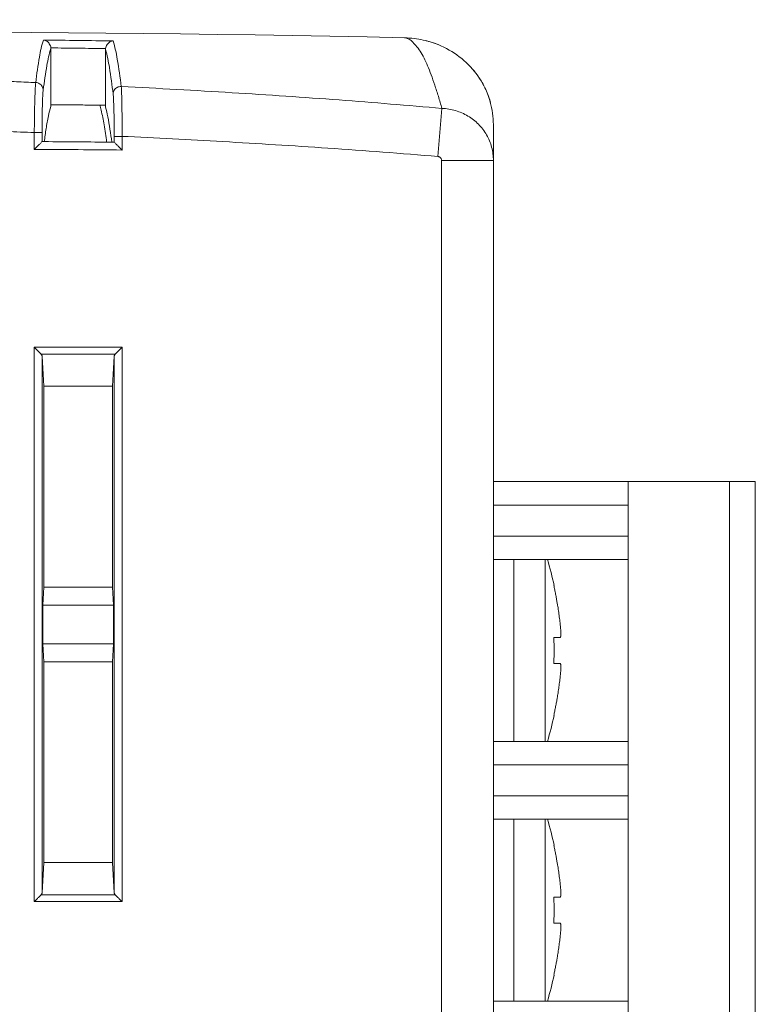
# Model space of a CAD drawing. Header units: millimetres. Extents: x 0 to 420, y 0 to 297.
# Tile 15 of 21: x 238 to 267, y 172 to 210. Entities that reach past the tile are written whole.
import ezdxf

# ---------------------------------------------------------------- set-up
doc = ezdxf.new("R2010")
doc.units = ezdxf.units.MM
doc.layers.add('Line', color=3, linetype='CONTINUOUS', lineweight=25)

msp = doc.modelspace()

# ---------------------------------------------------------------- linework, layer by layer
at = {"layer": 'Line', "color": 7, "linetype": 'Continuous', "lineweight": 0}
for p, q in [((252.998, 209.447), (253.002, 209.447)), ((239.368, 206.868), (239.368, 209.031)), ((241.469, 208.995), (241.469, 206.852)), ((239.365, 206.806), (239.368, 206.868)), ((241.469, 206.852), (241.472, 206.775)), ((254.284, 204.877), (254.437, 206.727)), ((256.418, 92.591), (256.418, 206.105)), ((238.729, 205.151), (238.729, 205.797)), ((238.729, 205.797), (239.029, 205.797)), ((239.029, 205.449), (239.029, 205.797)), ((241.808, 205.651), (241.808, 205.427)), ((242.108, 205.651), (241.808, 205.651)), ((242.108, 205.651), (242.108, 205.124)), ((254.418, 93.976), (254.418, 204.726)), ((254.418, 204.726), (256.418, 204.726)), ((238.729, 176.181), (238.729, 197.527)), ((238.729, 197.527), (242.108, 197.527)), ((238.989, 197.268), (241.848, 197.268)), ((239.029, 197.187), (239.099, 196.026)), ((239.029, 176.521), (239.029, 197.187)), ((241.808, 197.187), (241.738, 196.026)), ((241.808, 197.187), (241.808, 176.521)), ((242.108, 197.527), (242.108, 176.181)), ((239.099, 196.026), (239.099, 188.297)), ((241.738, 196.026), (239.099, 196.026)), ((241.738, 196.026), (241.738, 188.297)), ((256.418, 192.354), (266.512, 192.354)), ((261.612, 192.354), (261.612, 169.354)), ((265.512, 192.354), (265.512, 169.354)), ((266.512, 192.354), (266.512, 169.354)), ((261.612, 191.454), (256.418, 191.454)), ((261.612, 190.254), (256.418, 190.254)), ((261.612, 189.354), (256.418, 189.354)), ((257.212, 189.354), (257.212, 182.354)), ((257.212, 189.354), (257.212, 188.705)), ((258.412, 182.354), (258.412, 189.354)), ((257.212, 183.003), (257.212, 188.705)), ((239.057, 187.604), (239.099, 188.297)), ((239.099, 188.297), (241.738, 188.297)), ((241.78, 187.604), (241.738, 188.297)), ((258.747, 188.354), (258.758, 188.354)), ((239.057, 187.604), (239.057, 186.104)), ((241.78, 187.604), (239.057, 187.604)), ((241.78, 187.604), (241.78, 186.104)), ((258.747, 186.354), (258.994, 186.354)), ((239.057, 186.104), (239.099, 185.411)), ((241.78, 186.104), (239.057, 186.104)), ((241.78, 186.104), (241.738, 185.411)), ((239.099, 185.411), (239.099, 177.682)), ((241.738, 185.411), (239.099, 185.411)), ((241.738, 185.411), (241.738, 177.682)), ((258.994, 185.354), (258.747, 185.354)), ((258.758, 183.354), (258.747, 183.354)), ((257.212, 183.003), (257.212, 182.354)), ((261.612, 182.354), (256.418, 182.354)), ((261.612, 181.454), (256.418, 181.454)), ((261.612, 180.254), (256.418, 180.254)), ((261.612, 179.354), (256.418, 179.354)), ((257.212, 179.354), (257.212, 172.354)), ((257.212, 179.354), (257.212, 178.705)), ((258.412, 172.354), (258.412, 179.354)), ((257.212, 173.003), (257.212, 178.705)), ((258.747, 178.354), (258.758, 178.354)), ((239.029, 176.521), (239.099, 177.682)), ((239.099, 177.682), (241.738, 177.682)), ((241.808, 176.521), (241.738, 177.682)), ((241.848, 176.441), (238.989, 176.441)), ((258.747, 176.354), (258.994, 176.354)), ((242.108, 176.181), (238.729, 176.181)), ((258.994, 175.354), (258.747, 175.354)), ((258.758, 173.354), (258.747, 173.354)), ((257.212, 173.003), (257.212, 172.354)), ((261.612, 172.354), (256.418, 172.354))]:
    msp.add_line(p, q, dxfattribs=at)
for centre, start, end in [((244.106, 185.144), 12.3591, 16.3099), ((244.106, 186.565), 343.6901, 347.6409), ((244.106, 175.144), 12.3591, 16.3099), ((244.106, 176.565), 343.6901, 347.6409)]:
    msp.add_arc(centre, 15, start, end, dxfattribs=at)
for points in [[(252.998, 209.447), (222.297, 210.144), (191.514, 209.174), (160.918, 206.545)], [(253.801, 209.341), (253.833, 209.333), (253.866, 209.325), (253.898, 209.316)], [(256.091, 207.523), (256.046, 207.616), (255.996, 207.707), (255.942, 207.796)], [(241.248, 206.857), (241.27, 206.794), (241.287, 206.728), (241.303, 206.663)], [(256.307, 206.949), (256.305, 206.956), (256.303, 206.963), (256.301, 206.97)], [(239.113, 205.448), (239.085, 205.449), (239.057, 205.449), (239.029, 205.449)], [(241.713, 205.428), (240.847, 205.436), (239.98, 205.443), (239.113, 205.448)], [(241.808, 205.427), (241.776, 205.427), (241.745, 205.427), (241.713, 205.428)], [(258.782, 188.191), (258.771, 188.245), (258.759, 188.3), (258.747, 188.354)], [(258.994, 186.854), (258.99, 186.893), (258.985, 186.931), (258.981, 186.969)], [(259.001, 186.789), (258.999, 186.811), (258.996, 186.832), (258.994, 186.854)], [(258.752, 186.229), (258.751, 186.271), (258.749, 186.313), (258.747, 186.354)], [(258.994, 186.354), (258.996, 186.354), (258.998, 186.356), (258.999, 186.357)], [(258.747, 185.354), (258.749, 185.396), (258.751, 185.438), (258.752, 185.479)], [(258.999, 185.351), (258.998, 185.353), (258.996, 185.354), (258.994, 185.354)], [(258.981, 184.739), (258.985, 184.778), (258.99, 184.816), (258.994, 184.854)], [(258.747, 183.354), (258.759, 183.409), (258.771, 183.463), (258.782, 183.517)], [(258.782, 178.191), (258.771, 178.245), (258.759, 178.3), (258.747, 178.354)], [(258.994, 176.854), (258.99, 176.893), (258.985, 176.931), (258.981, 176.969)], [(259.001, 176.789), (258.999, 176.811), (258.996, 176.832), (258.994, 176.854)], [(258.752, 176.229), (258.751, 176.271), (258.749, 176.313), (258.747, 176.354)], [(258.994, 176.354), (258.996, 176.354), (258.998, 176.356), (258.999, 176.357)], [(258.747, 175.354), (258.749, 175.396), (258.751, 175.438), (258.752, 175.479)], [(258.999, 175.351), (258.998, 175.353), (258.996, 175.354), (258.994, 175.354)], [(258.981, 174.739), (258.985, 174.778), (258.99, 174.816), (258.994, 174.854)], [(258.747, 173.354), (258.759, 173.409), (258.771, 173.463), (258.782, 173.517)]]:
    msp.add_open_spline(points, degree=3, dxfattribs=at)
for points, knots in [([(238.784, 207.723), (238.823, 208.052), (238.899, 208.601), (239.01, 209.148), (239.081, 209.359)], [0, 0, 0, 0, 0.99434, 1.664616, 1.664616, 1.664616, 1.664616]), ([(239.081, 209.359), (239.53, 209.354), (240.424, 209.344), (241.318, 209.332), (241.763, 209.325)], [0, 0, 0, 0, 1.345425, 2.682248, 2.682248, 2.682248, 2.682248]), ([(239.366, 209.058), (239.361, 209.115), (239.322, 209.219), (239.212, 209.323), (239.123, 209.354), (239.081, 209.359)], [0, 0, 0, 0, 0.1718023, 0.3169987, 0.4440428, 0.4440428, 0.4440428, 0.4440428]), ([(241.471, 209.031), (241.478, 209.088), (241.52, 209.191), (241.632, 209.292), (241.721, 209.321), (241.763, 209.325)], [0, 0, 0, 0, 0.1711744, 0.3160672, 0.4426531, 0.4426531, 0.4426531, 0.4426531]), ([(241.763, 209.325), (241.839, 209.096), (241.954, 208.51), (242.037, 207.922), (242.079, 207.571)], [0, 0, 0, 0, 0.722672, 1.783892, 1.783892, 1.783892, 1.783892]), ([(254.437, 206.727), (254.392, 206.882), (254.302, 207.184), (254.164, 207.616), (254.029, 208.01), (253.894, 208.358), (253.754, 208.663), (253.603, 208.924), (253.446, 209.14), (253.294, 209.305), (253.149, 209.414), (253.045, 209.446), (252.998, 209.447)], [0, 0, 0, 0, 0.485981, 0.942482, 1.361723, 1.734253, 2.064093, 2.3677, 2.63794, 2.862076, 3.03703, 3.177844, 3.177844, 3.177844, 3.177844]), ([(256.418, 206.105), (256.418, 206.396), (256.336, 206.986), (255.976, 207.812), (255.395, 208.527), (254.627, 209.073), (253.8, 209.374), (253.242, 209.441), (253.002, 209.446)], [0, 0, 0, 0, 0.872108, 1.762215, 2.670961, 3.602365, 4.557776, 5.277113, 5.277113, 5.277113, 5.277113]), ([(253.898, 209.316), (253.912, 209.312), (254.038, 209.276), (254.163, 209.233), (254.272, 209.19)], [0, 0, 0, 0, 0.0423755, 0.3944339, 0.3944339, 0.3944339, 0.3944339]), ([(239.072, 207.434), (239.112, 207.753), (239.189, 208.288), (239.299, 208.821), (239.368, 209.031)], [0, 0, 0, 0, 0.962426, 1.624981, 1.624981, 1.624981, 1.624981]), ([(239.366, 209.058), (239.367, 209.055), (239.367, 209.049), (239.368, 209.04), (239.368, 209.034), (239.368, 209.031)], [0, 0, 0, 0, 0.00889266, 0.01788743, 0.02688464, 0.02688464, 0.02688464, 0.02688464]), ([(239.366, 209.058), (239.718, 209.054), (240.42, 209.045), (241.121, 209.036), (241.471, 209.031)], [0, 0, 0, 0, 1.054703, 2.105064, 2.105064, 2.105064, 2.105064]), ([(241.469, 208.995), (241.469, 208.999), (241.469, 209.007), (241.47, 209.019), (241.471, 209.027), (241.471, 209.031)], [0, 0, 0, 0, 0.01199042, 0.02397614, 0.03583188, 0.03583188, 0.03583188, 0.03583188]), ([(241.469, 208.995), (241.54, 208.768), (241.649, 208.197), (241.726, 207.623), (241.766, 207.284)], [0, 0, 0, 0, 0.71278, 1.73823, 1.73823, 1.73823, 1.73823]), ([(255.942, 207.796), (255.936, 207.806), (255.848, 207.948), (255.748, 208.084), (255.648, 208.204)], [0, 0, 0, 0, 0.0350212, 0.5030637, 0.5030637, 0.5030637, 0.5030637]), ([(236.574, 207.811), (236.818, 207.802), (237.308, 207.783), (238.044, 207.754), (238.537, 207.733), (238.784, 207.723)], [0, 0, 0, 0, 0.73297, 1.470012, 2.211197, 2.211197, 2.211197, 2.211197]), ([(238.729, 205.797), (238.73, 205.968), (238.733, 206.3), (238.741, 206.768), (238.752, 207.172), (238.765, 207.483), (238.776, 207.656), (238.784, 207.723)], [0, 0, 0, 0, 0.514467, 0.993925, 1.406582, 1.724732, 1.927329, 1.927329, 1.927329, 1.927329]), ([(238.784, 207.723), (238.834, 207.721), (238.934, 207.691), (239.044, 207.583), (239.072, 207.483), (239.072, 207.434)], [0, 0, 0, 0, 0.1506503, 0.2992683, 0.4452536, 0.4452536, 0.4452536, 0.4452536]), ([(239.029, 205.797), (239.029, 205.942), (239.03, 206.224), (239.035, 206.623), (239.044, 206.966), (239.055, 207.23), (239.065, 207.377), (239.072, 207.434)], [0, 0, 0, 0, 0.436503, 0.844635, 1.196201, 1.466553, 1.638397, 1.638397, 1.638397, 1.638397]), ([(242.079, 207.571), (242.026, 207.573), (241.919, 207.549), (241.798, 207.439), (241.766, 207.335), (241.766, 207.284)], [0, 0, 0, 0, 0.1585502, 0.3147599, 0.4676186, 0.4676186, 0.4676186, 0.4676186]), ([(242.079, 207.571), (242.086, 207.502), (242.094, 207.326), (242.103, 207.013), (242.108, 206.611), (242.11, 206.147), (242.109, 205.82), (242.108, 205.651)], [0, 0, 0, 0, 0.208374, 0.528205, 0.939099, 1.413569, 1.920915, 1.920915, 1.920915, 1.920915]), ([(242.079, 207.571), (243.505, 207.499), (246.305, 207.344), (250.425, 207.065), (253.117, 206.845), (254.437, 206.727)], [0, 0, 0, 0, 4.284182, 8.412888, 12.387096, 12.387096, 12.387096, 12.387096]), ([(256.301, 206.97), (256.3, 206.976), (256.246, 207.166), (256.175, 207.351), (256.091, 207.523)], [0, 0, 0, 0, 0.0190484, 0.591925, 0.591925, 0.591925, 0.591925]), ([(241.766, 207.284), (241.773, 207.225), (241.782, 207.076), (241.793, 206.809), (241.802, 206.467), (241.807, 206.072), (241.808, 205.794), (241.808, 205.651)], [0, 0, 0, 0, 0.177076, 0.449367, 0.799719, 1.203491, 1.634113, 1.634113, 1.634113, 1.634113]), ([(239.365, 206.806), (239.328, 206.685), (239.261, 206.4), (239.181, 205.946), (239.134, 205.615), (239.112, 205.448)], [0, 0, 0, 0, 0.379542, 0.877144, 1.381801, 1.381801, 1.381801, 1.381801]), ([(239.368, 206.868), (239.601, 206.867), (240.068, 206.863), (240.769, 206.858), (241.236, 206.854), (241.469, 206.852)], [0, 0, 0, 0, 0.700562, 1.401113, 2.101651, 2.101651, 2.101651, 2.101651]), ([(241.303, 206.663), (241.349, 206.477), (241.429, 206.067), (241.487, 205.654), (241.515, 205.43)], [0, 0, 0, 0, 0.574428, 1.252263, 1.252263, 1.252263, 1.252263]), ([(241.714, 205.428), (241.693, 205.594), (241.649, 205.921), (241.572, 206.372), (241.508, 206.654), (241.472, 206.775)], [0, 0, 0, 0, 0.502194, 0.991654, 1.369857, 1.369857, 1.369857, 1.369857]), ([(256.418, 204.726), (256.418, 204.897), (256.374, 205.24), (256.176, 205.72), (255.86, 206.134), (255.447, 206.455), (254.962, 206.664), (254.612, 206.72), (254.437, 206.727)], [0, 0, 0, 0, 0.512761, 1.024765, 1.538672, 2.05643, 2.579015, 3.106418, 3.106418, 3.106418, 3.106418]), ([(236.608, 205.876), (236.958, 205.863), (237.664, 205.838), (238.371, 205.811), (238.729, 205.797)], [0, 0, 0, 0, 1.048798, 2.12205, 2.12205, 2.12205, 2.12205]), ([(254.284, 204.877), (252.871, 204.993), (250.108, 205.2), (246.049, 205.453), (243.403, 205.59), (242.108, 205.651)], [0, 0, 0, 0, 4.252446, 8.312282, 12.201136, 12.201136, 12.201136, 12.201136]), ([(239.029, 205.449), (239.012, 205.449), (238.986, 205.389), (238.911, 205.339), (238.825, 205.244), (238.761, 205.183), (238.729, 205.151)], [0, 0, 0, 0, 0.0481886, 0.1542448, 0.2864393, 0.4228434, 0.4228434, 0.4228434, 0.4228434]), ([(242.108, 205.124), (241.545, 205.129), (240.418, 205.14), (239.292, 205.147), (238.729, 205.151)], [0, 0, 0, 0, 1.689797, 3.379522, 3.379522, 3.379522, 3.379522]), ([(241.808, 205.427), (241.825, 205.427), (241.852, 205.366), (241.926, 205.315), (242.011, 205.219), (242.076, 205.157), (242.108, 205.124)], [0, 0, 0, 0, 0.0501976, 0.1560762, 0.2871519, 0.4262203, 0.4262203, 0.4262203, 0.4262203]), ([(254.418, 204.726), (254.418, 204.738), (254.415, 204.763), (254.402, 204.798), (254.381, 204.829), (254.353, 204.853), (254.32, 204.87), (254.296, 204.876), (254.284, 204.877)], [0, 0, 0, 0, 0.0364027, 0.0732469, 0.1103344, 0.1473721, 0.1841505, 0.220615, 0.220615, 0.220615, 0.220615]), ([(238.989, 197.268), (238.964, 197.292), (238.909, 197.347), (238.822, 197.434), (238.761, 197.496), (238.729, 197.527)], [0, 0, 0, 0, 0.1055032, 0.2325408, 0.3674235, 0.3674235, 0.3674235, 0.3674235]), ([(238.989, 197.268), (238.996, 197.26), (239.01, 197.244), (239.024, 197.216), (239.028, 197.197), (239.029, 197.187)], [0, 0, 0, 0, 0.03248284, 0.06283282, 0.09175065, 0.09175065, 0.09175065, 0.09175065]), ([(241.808, 197.187), (241.809, 197.197), (241.813, 197.216), (241.827, 197.244), (241.841, 197.26), (241.848, 197.268)], [0, 0, 0, 0, 0.02891783, 0.05926781, 0.09175065, 0.09175065, 0.09175065, 0.09175065]), ([(241.848, 197.268), (241.873, 197.292), (241.928, 197.347), (242.015, 197.434), (242.076, 197.496), (242.108, 197.527)], [0, 0, 0, 0, 0.1055032, 0.2325408, 0.3674235, 0.3674235, 0.3674235, 0.3674235]), ([(258.981, 186.969), (258.976, 187.008), (258.967, 187.086), (258.951, 187.202), (258.935, 187.317), (258.918, 187.434), (258.898, 187.559), (258.875, 187.698), (258.848, 187.854), (258.817, 188.02), (258.794, 188.134), (258.782, 188.191)], [0, 0, 0, 0, 0.118094, 0.23504, 0.350606, 0.466814, 0.590746, 0.72978, 0.88973, 1.06385, 1.238324, 1.238324, 1.238324, 1.238324]), ([(258.999, 186.357), (259.002, 186.359), (259.005, 186.367), (259.009, 186.38), (259.012, 186.399), (259.015, 186.422), (259.017, 186.451), (259.018, 186.483), (259.018, 186.519), (259.017, 186.559), (259.015, 186.605), (259.012, 186.659), (259.007, 186.721), (259.003, 186.765), (259.001, 186.789), (259.001, 186.789)], [0, 0, 0, 0, 0.0095067, 0.0236694, 0.0426056, 0.0663256, 0.0948447, 0.1278391, 0.1636875, 0.2026126, 0.2474356, 0.3017905, 0.3654754, 0.4338955, 0.4350256, 0.4350256, 0.4350256, 0.4350256]), ([(258.752, 185.479), (258.753, 185.521), (258.756, 185.604), (258.758, 185.729), (258.758, 185.854), (258.758, 185.979), (258.756, 186.104), (258.753, 186.188), (258.752, 186.229)], [0, 0, 0, 0, 0.1250265, 0.2500635, 0.3750991, 0.5001342, 0.6251726, 0.7502244, 0.7502244, 0.7502244, 0.7502244]), ([(259.001, 184.92), (259.003, 184.941), (259.007, 184.984), (259.011, 185.045), (259.015, 185.099), (259.017, 185.145), (259.018, 185.186), (259.018, 185.222), (259.017, 185.255), (259.015, 185.284), (259.013, 185.309), (259.009, 185.328), (259.005, 185.342), (259.002, 185.349), (258.999, 185.351)], [0, 0, 0, 0, 0.0654823, 0.1282411, 0.1826168, 0.2280797, 0.2676852, 0.304059, 0.3377692, 0.367142, 0.3915286, 0.4108846, 0.4252969, 0.4350226, 0.4350226, 0.4350226, 0.4350226]), ([(258.782, 183.517), (258.782, 183.518), (258.794, 183.577), (258.818, 183.694), (258.849, 183.862), (258.877, 184.018), (258.9, 184.157), (258.919, 184.281), (258.936, 184.397), (258.952, 184.511), (258.967, 184.625), (258.976, 184.701), (258.981, 184.739)], [0, 0, 0, 0, 0.001695, 0.180735, 0.356715, 0.517176, 0.655614, 0.778446, 0.893429, 1.007777, 1.123311, 1.238324, 1.238324, 1.238324, 1.238324]), ([(258.994, 184.854), (258.996, 184.876), (258.999, 184.897), (259.001, 184.919), (259.001, 184.92)], [0, 0, 0, 0, 0.06459728, 0.06565193, 0.06565193, 0.06565193, 0.06565193]), ([(258.981, 176.969), (258.976, 177.008), (258.967, 177.086), (258.951, 177.202), (258.935, 177.317), (258.918, 177.434), (258.898, 177.559), (258.875, 177.698), (258.848, 177.854), (258.817, 178.02), (258.794, 178.134), (258.782, 178.191)], [0, 0, 0, 0, 0.118094, 0.23504, 0.350606, 0.466814, 0.590746, 0.72978, 0.88973, 1.06385, 1.238324, 1.238324, 1.238324, 1.238324]), ([(258.999, 176.357), (259.002, 176.359), (259.005, 176.367), (259.009, 176.38), (259.012, 176.399), (259.015, 176.422), (259.017, 176.451), (259.018, 176.483), (259.018, 176.519), (259.017, 176.559), (259.015, 176.605), (259.012, 176.659), (259.007, 176.721), (259.003, 176.765), (259.001, 176.789), (259.001, 176.789)], [0, 0, 0, 0, 0.0095067, 0.0236694, 0.0426056, 0.0663256, 0.0948447, 0.1278391, 0.1636875, 0.2026126, 0.2474356, 0.3017905, 0.3654754, 0.4338955, 0.4350256, 0.4350256, 0.4350256, 0.4350256]), ([(238.989, 176.441), (238.964, 176.416), (238.909, 176.361), (238.822, 176.275), (238.761, 176.213), (238.729, 176.181)], [0, 0, 0, 0, 0.1055032, 0.2325408, 0.3674235, 0.3674235, 0.3674235, 0.3674235]), ([(239.029, 176.521), (239.028, 176.512), (239.024, 176.492), (239.01, 176.465), (238.996, 176.448), (238.989, 176.441)], [0, 0, 0, 0, 0.02891783, 0.05926781, 0.09175065, 0.09175065, 0.09175065, 0.09175065]), ([(241.848, 176.441), (241.841, 176.448), (241.827, 176.465), (241.813, 176.492), (241.809, 176.512), (241.808, 176.521)], [0, 0, 0, 0, 0.03248284, 0.06283282, 0.09175065, 0.09175065, 0.09175065, 0.09175065]), ([(241.848, 176.441), (241.873, 176.416), (241.928, 176.361), (242.015, 176.275), (242.076, 176.213), (242.108, 176.181)], [0, 0, 0, 0, 0.1055032, 0.2325408, 0.3674235, 0.3674235, 0.3674235, 0.3674235]), ([(258.752, 175.479), (258.753, 175.521), (258.756, 175.604), (258.758, 175.729), (258.758, 175.854), (258.758, 175.979), (258.756, 176.104), (258.753, 176.188), (258.752, 176.229)], [0, 0, 0, 0, 0.1250265, 0.2500635, 0.3750991, 0.5001342, 0.6251726, 0.7502244, 0.7502244, 0.7502244, 0.7502244]), ([(259.001, 174.92), (259.003, 174.941), (259.007, 174.984), (259.011, 175.045), (259.015, 175.099), (259.017, 175.145), (259.018, 175.186), (259.018, 175.222), (259.017, 175.255), (259.015, 175.284), (259.013, 175.309), (259.009, 175.328), (259.005, 175.342), (259.002, 175.349), (258.999, 175.351)], [0, 0, 0, 0, 0.0654823, 0.1282411, 0.1826168, 0.2280797, 0.2676852, 0.304059, 0.3377692, 0.367142, 0.3915286, 0.4108846, 0.4252969, 0.4350226, 0.4350226, 0.4350226, 0.4350226]), ([(258.994, 174.854), (258.996, 174.876), (258.999, 174.897), (259.001, 174.919), (259.001, 174.92)], [0, 0, 0, 0, 0.06459728, 0.06565193, 0.06565193, 0.06565193, 0.06565193]), ([(258.782, 173.517), (258.782, 173.518), (258.794, 173.577), (258.818, 173.694), (258.849, 173.862), (258.877, 174.018), (258.9, 174.157), (258.919, 174.281), (258.936, 174.397), (258.952, 174.511), (258.967, 174.625), (258.976, 174.701), (258.981, 174.739)], [0, 0, 0, 0, 0.001695, 0.180735, 0.356715, 0.517176, 0.655614, 0.778446, 0.893429, 1.007777, 1.123311, 1.238324, 1.238324, 1.238324, 1.238324])]:
    msp.add_open_spline(points, degree=3, knots=knots, dxfattribs=at)

doc.saveas('drawing.dxf')
